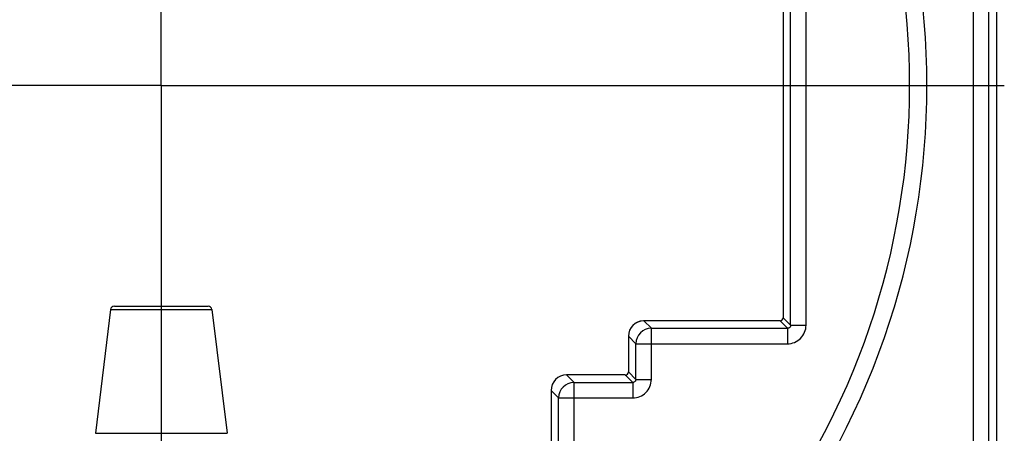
# Model space of a CAD drawing. Extents: x 0 to 594, y 0 to 420.
# Tile 9 of 20: x 152 to 216, y 260 to 286. Entities that reach past the tile are written whole.
import ezdxf

# ---------------------------------------------------------------- set-up
doc = ezdxf.new("R2010")
doc.units = 0
doc.header["$LTSCALE"] = 32.67
doc.layers.get('0').update_dxf_attribs({"linetype": 'CONTINUOUS'})
doc.layers.add('02___PRT_ALL_AXES', color=7, linetype='CONTINUOUS')

msp = doc.modelspace()

# ---------------------------------------------------------------- linework, layer by layer
at = {"color": 7}
for p, q in [((213.784, 222.603), (213.784, 347.726)), ((214.783, 223.603), (214.783, 347.726)), ((215.275, 341.961), (215.275, 223.111)), ((201.959, 266.627), (201.959, 297.595)), ((202.959, 266.627), (202.959, 297.595)), ((201.475, 297.111), (201.475, 267.111)), ((157.998, 267.643), (164.552, 267.643)), ((158.246, 267.863), (164.304, 267.863)), ((201.275, 266.911), (192.475, 266.911)), ((192.475, 266.911), (192.959, 266.428)), ((201.759, 266.428), (201.275, 266.911)), ((201.959, 266.627), (201.475, 267.111)), ((192.959, 266.428), (201.759, 266.428)), ((192.959, 263.127), (192.959, 266.428)), ((201.759, 266.428), (201.759, 265.428)), ((201.959, 266.627), (202.959, 266.627)), ((191.475, 265.912), (191.959, 265.428)), ((191.475, 265.912), (191.475, 263.611)), ((191.959, 265.428), (201.759, 265.428)), ((191.959, 263.127), (191.959, 265.428)), ((191.959, 263.127), (191.475, 263.611)), ((191.275, 263.411), (187.475, 263.411)), ((187.475, 263.411), (187.959, 262.928)), ((187.959, 262.928), (191.759, 262.928)), ((187.959, 256.627), (187.959, 262.928)), ((191.759, 262.928), (191.275, 263.411)), ((191.759, 262.928), (191.759, 261.928)), ((191.959, 263.127), (192.959, 263.127)), ((186.475, 262.412), (186.959, 261.928)), ((186.475, 262.412), (186.475, 257.111)), ((186.959, 261.928), (191.759, 261.928)), ((186.959, 256.627), (186.959, 261.928)), ((157.016, 259.643), (165.534, 259.643))]:
    msp.add_line(p, q, dxfattribs=at)
for centre, radius, start, end in [((161.275, 282.111), 49.5, 321.05214, 38.94786), ((161.275, 282.111), 48.38, 321.80242, 38.19758), ((158.246, 267.613), 0.25, 90, 173), ((164.304, 267.613), 0.25, 7, 90), ((192.959, 265.427), 1, 90.04711, 179.95289), ((201.759, 266.627), 1.199, 269.99221, 0.00779), ((187.959, 261.927), 1, 90.04712, 179.95288), ((191.759, 263.127), 1.199, 269.99221, 0.00779)]:
    msp.add_arc(centre, radius, start, end, dxfattribs=at)
for centre, major_axis, start_param, end_param in [((192.475, 265.911), (0.708, -0.708), 2.391508, 3.926648), ((192.475, 265.911), (-0.708, 0.708), -0.785056, 0.785056), ((201.275, 267.111), (0.142, -0.142), -0.785056, 0.785056), ((201.275, 267.111), (-0.142, 0.142), 2.356537, 3.926648), ((191.275, 263.611), (-0.142, 0.142), 2.356537, 3.926648), ((191.275, 263.611), (0.142, -0.142), 0.732468, 0.785056), ((187.475, 262.411), (-0.708, 0.708), -0.785056, 0.785056), ((191.275, 263.611), (0.142, -0.142), -0.785056, -0.732468), ((187.475, 262.411), (0.708, -0.708), -2.391508, -2.356537)]:
    msp.add_ellipse(centre, major_axis=major_axis, ratio=0.999315, start_param=start_param, end_param=end_param, dxfattribs=at)
for points in [[(201.959, 266.627), (201.959, 266.601), (201.949, 266.549), (201.904, 266.482), (201.838, 266.438), (201.785, 266.427), (201.759, 266.428)], [(191.959, 263.127), (191.959, 263.101), (191.949, 263.049), (191.904, 262.982), (191.838, 262.938), (191.785, 262.927), (191.759, 262.928)]]:
    msp.add_open_spline(points, degree=3, knots=[0, 0, 0, 0, 0.249446, 0.5, 0.750553, 1, 1, 1, 1], dxfattribs=at)
at = {"layer": '02___PRT_ALL_AXES', "color": 8}
for q in [(161.275, 336.611), (106.775, 282.111), (215.775, 282.111), (161.275, 227.611)]:
    msp.add_line((161.275, 282.111), q, dxfattribs=at)
at = {"layer": '02___PRT_ALL_AXES', "color": 7}
for p, q in [((157.998, 267.643), (157.016, 259.643)), ((164.552, 267.643), (165.534, 259.643))]:
    msp.add_line(p, q, dxfattribs=at)

doc.saveas('drawing.dxf')
